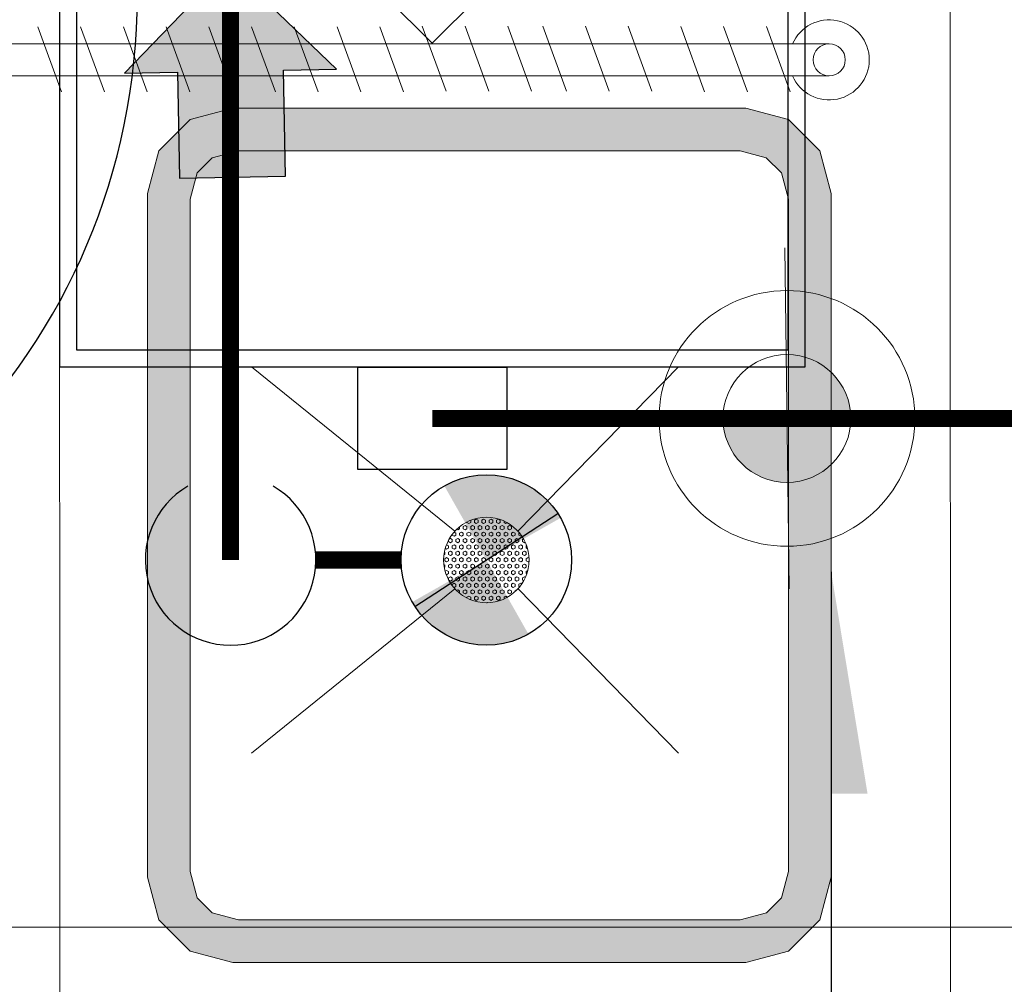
# Model space of a CAD drawing. Header units: millimetres. Extents: x -750 to 57307, y -2234 to 18901.
# Tile 36 of 102: x 14215 to 14792, y 12141 to 12707. Entities that reach past the tile are written whole.
import ezdxf
from ezdxf.enums import TextEntityAlignment as Align

# ---------------------------------------------------------------- set-up
doc = ezdxf.new("R2010")
doc.units = ezdxf.units.MM
doc.header["$MEASUREMENT"] = 0
doc.linetypes.add('DASHED', pattern=[19.05, 12.7, -6.35])
doc.linetypes.add('HIDDEN', pattern=[0.375, 0.25, -0.125])
for name, color, linetype, lineweight, true_color in [('FLOOR RAISE', 4, 'DASHED', 0, 0x00ffff), ('GREY SCALE', 9, 'Continuous', 0, 0x808080), ('GREYSCALE', 9, 'Continuous', 0, 0x808080)]:
    doc.layers.add(name, color=color, linetype=linetype, lineweight=lineweight, true_color=true_color)
for name, color, linetype in [('LINE', 7, 'Continuous'), ('PLUMBING-DW-EQP-TAG', 7, 'Continuous'), ('PLUMBING-DW-LGND-LINE', 7, 'Continuous')]:
    doc.layers.add(name, color=color, linetype=linetype)
doc.layers.add('PLUMBING-DW-EQP', color=3, linetype='Continuous', true_color=0x00ff00)
doc.layers.add('PLUMBING-DW-WW-PIPE', color=7, linetype='Continuous', true_color=0x007f7f)
doc.styles.add('Oswald Light', font='txt')
doc.styles.get("Standard").update_dxf_attribs({"font": 'arial.ttf'})
doc.dimstyles.new('MDS-50', dxfattribs={"dimtxt": 100, "dimasz": 100, "dimexe": 50, "dimexo": 50, "dimgap": 25, "dimtad": 1, "dimdec": 0, "dimtxsty": 'Oswald Light', "dimcen": 0, "dimdle": 1.5875, "dimazin": 0, "dimtfac": 1, "dimtdec": 0, "dimtix": 1, "dimtmove": 0, "dimatfit": 0, "dimfxl": 1, "dimfrac": 2, "dimtolj": 1, "dimarcsym": 0})

# ---------------------------------------------------------------- blocks, each defined once
blk = doc.blocks.new('FLOOR PLAN')
at = {"layer": 'GREYSCALE'}
h = blk.add_hatch(color=256, dxfattribs=at)
h.dxf.hatch_style = 1
h.paths.add_polyline_path([(14340.05, 12153.59), (14640.77, 12153.6), (14665.83, 12160.32), (14684.18, 12178.67), (14690.89, 12203.73), (14690.87, 12604.7), (14684.16, 12629.76), (14665.81, 12648.1), (14640.75, 12654.82), (14340.02, 12654.8), (14314.96, 12648.09), (14296.62, 12629.74), (14289.9, 12604.68), (14289.92, 12203.71), (14296.64, 12178.65), (14314.99, 12160.3)])
h.paths.add_polyline_path([(14343.34, 12178.65), (14637.47, 12178.67), (14652.86, 12182.79), (14661.71, 12191.64), (14665.83, 12207.03), (14665.81, 12601.4), (14661.69, 12616.78), (14652.84, 12625.63), (14637.45, 12629.76), (14343.32, 12629.74), (14327.94, 12625.62), (14319.09, 12616.77), (14314.97, 12601.38), (14314.98, 12207.01), (14319.11, 12191.62), (14327.96, 12182.77)], flags=16)
for p, q in [((14238.51, 12032.34), (14238.45, 13241.32)), ((14760.77, 12032.36), (14760.72, 13241.35)), ((14239.66, 12664.31), (14225.73, 12702.58)), ((14264.72, 12664.31), (14250.79, 12702.58)), ((14289.78, 12664.31), (14275.85, 12702.58)), ((14314.84, 12664.32), (14300.91, 12702.58)), ((14339.9, 12664.32), (14325.97, 12702.58)), ((14364.96, 12664.32), (14351.03, 12702.58)), ((14390.02, 12664.32), (14376.09, 12702.59)), ((14415.08, 12664.32), (14401.15, 12702.59)), ((14440.14, 12664.32), (14426.21, 12702.59)), ((14465.07, 12664.69), (14451.14, 12702.95)), ((14490.13, 12664.69), (14476.2, 12702.96)), ((14515.19, 12664.69), (14501.26, 12702.96)), ((14535.64, 12664.69), (14521.71, 12702.96)), ((14560.7, 12664.69), (14546.77, 12702.96)), ((14585.76, 12664.69), (14571.83, 12702.96)), ((14616.69, 12664.33), (14602.76, 12702.6)), ((14641.75, 12664.33), (14627.82, 12702.6)), ((14666.81, 12664.33), (14652.88, 12702.6)), ((14689.74, 12692.5), (14185.2, 12692.48)), ((14689.74, 12673.7), (14185.2, 12673.68)), ((14340.02, 12654.8), (14314.96, 12648.09)), ((14640.75, 12654.82), (14340.02, 12654.8)), ((14665.81, 12648.1), (14640.75, 12654.82)), ((14314.96, 12648.09), (14296.62, 12629.74)), ((14684.16, 12629.76), (14665.81, 12648.1)), ((14296.62, 12629.74), (14289.9, 12604.68)), ((14343.32, 12629.74), (14327.94, 12625.62)), ((14637.45, 12629.76), (14343.32, 12629.74)), ((14652.84, 12625.63), (14637.45, 12629.76)), ((14690.87, 12604.7), (14684.16, 12629.76)), ((14327.94, 12625.62), (14319.09, 12616.77)), ((14661.69, 12616.78), (14652.84, 12625.63)), ((14319.09, 12616.77), (14314.97, 12601.38)), ((14665.81, 12601.4), (14661.69, 12616.78)), ((14289.9, 12604.68), (14289.92, 12203.71)), ((14690.89, 12203.73), (14690.87, 12604.7)), ((14314.97, 12601.38), (14314.98, 12207.01)), ((14665.83, 12207.03), (14665.81, 12601.4)), ((14470.18, 12406.61), (14351.05, 12503)), ((14470.18, 12406.61), (14351.05, 12503)), ((14470.18, 12406.61), (14351.05, 12503)), ((14470.18, 12406.61), (14351.05, 12503)), ((14601.3, 12503.02), (14507.24, 12406.61)), ((14601.3, 12503.02), (14507.24, 12406.61)), ((14601.3, 12503.02), (14507.24, 12406.61)), ((14601.3, 12503.02), (14507.24, 12406.61)), ((14479.51, 12411.79), (14479.51, 12413.05)), ((14479.51, 12413.05), (14479.51, 12413.05)), ((14482.77, 12413.67), (14481.68, 12413.05)), ((14481.68, 12411.79), (14481.68, 12413.05)), ((14483.85, 12413.05), (14482.77, 12413.67)), ((14483.85, 12411.79), (14483.85, 12413.05)), ((14487.11, 12413.67), (14486.02, 12413.05)), ((14486.02, 12411.79), (14486.02, 12413.05)), ((14488.19, 12413.05), (14487.11, 12413.67)), ((14488.19, 12411.79), (14488.19, 12413.05)), ((14491.45, 12413.67), (14490.36, 12413.05)), ((14490.36, 12411.79), (14490.36, 12413.05)), ((14492.53, 12413.05), (14491.45, 12413.67)), ((14492.53, 12411.79), (14492.53, 12413.05)), ((14495.79, 12413.67), (14494.7, 12413.05)), ((14494.7, 12411.79), (14494.7, 12413.05)), ((14496.87, 12413.05), (14495.79, 12413.67)), ((14496.87, 12411.79), (14496.87, 12413.05)), ((14471.92, 12407.41), (14471.3, 12407.76)), ((14473, 12408.03), (14471.92, 12407.41)), ((14473, 12408.03), (14473, 12409.26)), ((14476.26, 12409.91), (14475.17, 12409.29)), ((14475.17, 12408.03), (14475.17, 12409.29)), ((14476.26, 12407.41), (14475.17, 12408.03)), ((14477.34, 12409.29), (14476.26, 12409.91)), ((14477.34, 12408.03), (14476.26, 12407.41)), ((14477.34, 12411.79), (14477.34, 12412.07)), ((14478.43, 12411.17), (14477.34, 12411.79)), ((14477.34, 12408.03), (14477.34, 12409.29)), ((14479.51, 12411.79), (14478.43, 12411.17)), ((14480.6, 12409.91), (14479.51, 12409.29)), ((14479.51, 12408.03), (14479.51, 12409.29)), ((14480.6, 12407.41), (14479.51, 12408.03)), ((14481.68, 12409.29), (14480.6, 12409.91)), ((14481.68, 12408.03), (14480.6, 12407.41)), ((14482.77, 12411.17), (14481.68, 12411.79)), ((14481.68, 12408.03), (14481.68, 12409.29)), ((14483.85, 12411.79), (14482.77, 12411.17)), ((14484.94, 12409.91), (14483.85, 12409.29)), ((14483.85, 12408.03), (14483.85, 12409.29)), ((14484.94, 12407.41), (14483.85, 12408.03)), ((14486.02, 12409.29), (14484.94, 12409.91)), ((14486.02, 12408.03), (14484.94, 12407.41)), ((14487.11, 12411.17), (14486.02, 12411.79)), ((14486.02, 12408.03), (14486.02, 12409.29)), ((14488.19, 12411.79), (14487.11, 12411.17)), ((14489.28, 12409.91), (14488.19, 12409.29)), ((14488.19, 12408.03), (14488.19, 12409.29)), ((14489.28, 12407.41), (14488.19, 12408.03)), ((14490.36, 12409.29), (14489.28, 12409.91)), ((14490.36, 12408.03), (14489.28, 12407.41)), ((14491.45, 12411.17), (14490.36, 12411.79)), ((14490.36, 12408.03), (14490.36, 12409.29)), ((14492.53, 12411.79), (14491.45, 12411.17)), ((14493.62, 12409.91), (14492.53, 12409.29)), ((14492.53, 12408.03), (14492.53, 12409.29)), ((14493.62, 12407.41), (14492.53, 12408.03)), ((14494.7, 12409.29), (14493.62, 12409.91)), ((14494.7, 12408.03), (14493.62, 12407.41)), ((14495.79, 12411.17), (14494.7, 12411.79)), ((14494.7, 12408.03), (14494.7, 12409.29)), ((14496.87, 12411.79), (14495.79, 12411.17)), ((14497.96, 12409.91), (14496.87, 12409.29)), ((14496.87, 12408.03), (14496.87, 12409.29)), ((14497.96, 12407.41), (14496.87, 12408.03)), ((14499.05, 12409.29), (14497.96, 12409.91)), ((14499.05, 12408.03), (14497.96, 12407.41)), ((14499.04, 12411.79), (14499.04, 12412.57)), ((14500.13, 12411.17), (14499.04, 12411.79)), ((14499.05, 12408.03), (14499.05, 12409.29)), ((14500.92, 12411.62), (14500.13, 12411.17)), ((14502.3, 12409.91), (14501.22, 12409.29)), ((14501.22, 12408.03), (14501.22, 12409.29)), ((14502.3, 12407.41), (14501.22, 12408.03)), ((14503.39, 12409.29), (14502.3, 12409.91)), ((14503.39, 12408.03), (14502.3, 12407.41)), ((14503.39, 12408.03), (14503.39, 12409.29)), ((14505.56, 12408.03), (14505.56, 12408.29)), ((14506.26, 12407.63), (14505.56, 12408.03)), ((14467.58, 12402.39), (14466.84, 12401.97)), ((14468.66, 12401.77), (14467.58, 12402.39)), ((14468.66, 12404.27), (14468.66, 12404.77)), ((14469.75, 12403.65), (14468.66, 12404.27)), ((14468.66, 12400.51), (14468.66, 12401.77)), ((14470.83, 12404.27), (14469.75, 12403.65)), ((14470.83, 12405.53), (14469.77, 12406.14)), ((14470.83, 12404.27), (14470.83, 12405.53)), ((14471.92, 12402.39), (14470.83, 12401.77)), ((14470.83, 12400.51), (14470.83, 12401.77)), ((14473, 12401.77), (14471.92, 12402.39)), ((14474.09, 12406.15), (14473, 12405.53)), ((14473, 12404.27), (14473, 12405.53)), ((14474.09, 12403.65), (14473, 12404.27)), ((14473, 12400.51), (14473, 12401.77)), ((14475.17, 12405.53), (14474.09, 12406.15)), ((14475.17, 12404.27), (14474.09, 12403.65)), ((14475.17, 12404.27), (14475.17, 12405.53)), ((14476.26, 12402.39), (14475.17, 12401.77)), ((14475.17, 12400.51), (14475.17, 12401.77)), ((14477.34, 12401.77), (14476.26, 12402.39)), ((14478.43, 12406.15), (14477.34, 12405.53)), ((14477.34, 12404.27), (14477.34, 12405.53)), ((14478.43, 12403.65), (14477.34, 12404.27)), ((14477.34, 12400.51), (14477.34, 12401.77)), ((14479.51, 12405.53), (14478.43, 12406.15)), ((14479.51, 12404.27), (14478.43, 12403.65)), ((14479.51, 12404.27), (14479.51, 12405.53)), ((14480.6, 12402.39), (14479.51, 12401.77)), ((14479.51, 12400.52), (14479.51, 12401.77)), ((14481.68, 12401.77), (14480.6, 12402.39)), ((14482.77, 12406.15), (14481.68, 12405.53)), ((14481.68, 12404.27), (14481.68, 12405.53)), ((14482.77, 12403.65), (14481.68, 12404.27)), ((14481.68, 12400.52), (14481.68, 12401.77)), ((14483.85, 12405.53), (14482.77, 12406.15)), ((14483.85, 12404.27), (14482.77, 12403.65)), ((14483.85, 12404.27), (14483.85, 12405.53)), ((14484.94, 12402.39), (14483.85, 12401.77)), ((14483.85, 12400.52), (14483.85, 12401.77)), ((14486.02, 12401.77), (14484.94, 12402.39)), ((14487.11, 12406.15), (14486.02, 12405.53)), ((14486.02, 12404.27), (14486.02, 12405.53)), ((14487.11, 12403.65), (14486.02, 12404.27)), ((14486.02, 12400.52), (14486.02, 12401.77)), ((14488.19, 12405.53), (14487.11, 12406.15)), ((14488.19, 12404.27), (14487.11, 12403.65)), ((14488.19, 12404.27), (14488.19, 12405.53)), ((14489.28, 12402.4), (14488.19, 12401.77)), ((14488.19, 12400.52), (14488.19, 12401.77)), ((14490.36, 12401.77), (14489.28, 12402.4)), ((14491.45, 12406.15), (14490.36, 12405.53)), ((14490.36, 12404.27), (14490.36, 12405.53)), ((14491.45, 12403.65), (14490.36, 12404.27)), ((14490.36, 12400.52), (14490.36, 12401.77)), ((14492.53, 12405.53), (14491.45, 12406.15)), ((14492.53, 12404.27), (14491.45, 12403.65)), ((14492.53, 12404.27), (14492.53, 12405.53)), ((14493.62, 12402.4), (14492.53, 12401.77)), ((14492.53, 12400.52), (14492.53, 12401.77)), ((14494.7, 12401.77), (14493.62, 12402.4)), ((14495.79, 12406.15), (14494.7, 12405.53)), ((14494.7, 12404.27), (14494.7, 12405.53)), ((14495.79, 12403.65), (14494.7, 12404.27)), ((14494.7, 12400.52), (14494.7, 12401.77)), ((14496.87, 12405.53), (14495.79, 12406.15)), ((14496.87, 12404.27), (14495.79, 12403.65)), ((14496.87, 12404.27), (14496.87, 12405.53)), ((14497.96, 12402.4), (14496.88, 12401.77)), ((14496.88, 12400.52), (14496.88, 12401.77)), ((14499.05, 12401.77), (14497.96, 12402.4)), ((14500.13, 12406.15), (14499.05, 12405.53)), ((14499.05, 12404.27), (14499.05, 12405.53)), ((14500.13, 12403.65), (14499.05, 12404.27)), ((14499.05, 12400.52), (14499.05, 12401.77)), ((14501.22, 12405.53), (14500.13, 12406.15)), ((14501.22, 12404.27), (14500.13, 12403.65)), ((14501.22, 12404.27), (14501.22, 12405.53)), ((14502.3, 12402.4), (14501.22, 12401.77)), ((14501.22, 12400.52), (14501.22, 12401.77)), ((14503.39, 12401.77), (14502.3, 12402.4)), ((14504.47, 12406.15), (14503.39, 12405.53)), ((14503.39, 12404.27), (14503.39, 12405.53)), ((14504.47, 12403.65), (14503.39, 12404.27)), ((14503.39, 12400.52), (14503.39, 12401.77)), ((14505.56, 12405.53), (14504.47, 12406.15)), ((14505.56, 12404.27), (14504.47, 12403.65)), ((14505.56, 12404.27), (14505.56, 12405.53)), ((14506.64, 12402.4), (14505.56, 12401.77)), ((14505.56, 12400.52), (14505.56, 12401.77)), ((14507.73, 12401.77), (14506.64, 12402.4)), ((14508.03, 12405.7), (14507.73, 12405.53)), ((14507.73, 12404.28), (14507.73, 12405.53)), ((14508.81, 12403.65), (14507.73, 12404.28)), ((14507.73, 12400.52), (14507.73, 12401.77)), ((14509.35, 12403.96), (14508.81, 12403.65)), ((14510.5, 12402.12), (14509.9, 12401.77)), ((14509.9, 12400.52), (14509.9, 12401.77)), ((14465.41, 12396.13), (14464.61, 12396.59)), ((14465.41, 12398.63), (14465.25, 12398.55)), ((14466.49, 12398.01), (14465.41, 12398.63)), ((14466.49, 12396.76), (14465.41, 12396.13)), ((14466.49, 12400.51), (14466.49, 12401.32)), ((14467.58, 12399.89), (14466.49, 12400.51)), ((14466.49, 12396.76), (14466.49, 12398.01)), ((14468.66, 12400.51), (14467.58, 12399.89)), ((14469.75, 12398.64), (14468.66, 12398.01)), ((14468.66, 12396.76), (14468.66, 12398.01)), ((14469.75, 12396.13), (14468.66, 12396.76)), ((14470.83, 12398.01), (14469.75, 12398.64)), ((14470.83, 12396.76), (14469.75, 12396.13)), ((14471.92, 12399.89), (14470.83, 12400.51)), ((14470.83, 12396.76), (14470.83, 12398.01)), ((14473, 12400.51), (14471.92, 12399.89)), ((14474.09, 12398.64), (14473, 12398.01)), ((14473, 12396.76), (14473, 12398.01)), ((14474.09, 12396.13), (14473, 12396.76)), ((14475.17, 12398.01), (14474.09, 12398.64)), ((14475.17, 12396.76), (14474.09, 12396.13)), ((14476.26, 12399.89), (14475.17, 12400.51)), ((14475.17, 12396.76), (14475.17, 12398.01)), ((14477.34, 12400.51), (14476.26, 12399.89)), ((14478.43, 12398.64), (14477.34, 12398.01)), ((14477.34, 12396.76), (14477.34, 12398.01)), ((14478.43, 12396.13), (14477.34, 12396.76)), ((14479.51, 12398.01), (14478.43, 12398.64)), ((14479.51, 12396.76), (14478.43, 12396.13)), ((14480.6, 12399.89), (14479.51, 12400.52)), ((14479.51, 12396.76), (14479.51, 12398.01)), ((14481.68, 12400.52), (14480.6, 12399.89)), ((14482.77, 12398.64), (14481.68, 12398.01)), ((14481.68, 12396.76), (14481.68, 12398.01)), ((14482.77, 12396.13), (14481.68, 12396.76)), ((14483.85, 12398.01), (14482.77, 12398.64)), ((14483.85, 12396.76), (14482.77, 12396.13)), ((14484.94, 12399.89), (14483.85, 12400.52)), ((14483.85, 12396.76), (14483.85, 12398.01)), ((14486.02, 12400.52), (14484.94, 12399.89)), ((14487.11, 12398.64), (14486.02, 12398.01)), ((14486.02, 12396.76), (14486.02, 12398.01)), ((14487.11, 12396.13), (14486.02, 12396.76)), ((14488.19, 12398.01), (14487.11, 12398.64)), ((14488.19, 12396.76), (14487.11, 12396.13)), ((14489.28, 12399.89), (14488.19, 12400.52)), ((14488.19, 12396.76), (14488.19, 12398.01)), ((14490.36, 12400.52), (14489.28, 12399.89)), ((14491.45, 12398.64), (14490.36, 12398.01)), ((14490.36, 12396.76), (14490.36, 12398.01)), ((14491.45, 12396.13), (14490.36, 12396.76)), ((14492.53, 12398.01), (14491.45, 12398.64)), ((14492.53, 12396.76), (14491.45, 12396.13)), ((14493.62, 12399.89), (14492.53, 12400.52)), ((14492.53, 12396.76), (14492.53, 12398.01)), ((14494.7, 12400.52), (14493.62, 12399.89)), ((14495.79, 12398.64), (14494.7, 12398.01)), ((14494.7, 12396.76), (14494.7, 12398.01)), ((14495.79, 12396.13), (14494.7, 12396.76)), ((14496.88, 12398.01), (14495.79, 12398.64)), ((14496.88, 12396.76), (14495.79, 12396.13)), ((14497.96, 12399.89), (14496.88, 12400.52)), ((14496.88, 12396.76), (14496.88, 12398.01)), ((14499.05, 12400.52), (14497.96, 12399.89)), ((14500.13, 12398.64), (14499.05, 12398.01)), ((14499.05, 12396.76), (14499.05, 12398.01)), ((14500.13, 12396.13), (14499.05, 12396.76)), ((14501.22, 12398.01), (14500.13, 12398.64)), ((14501.22, 12396.76), (14500.13, 12396.13)), ((14502.3, 12399.89), (14501.22, 12400.52)), ((14501.22, 12396.76), (14501.22, 12398.01)), ((14503.39, 12400.52), (14502.3, 12399.89)), ((14504.47, 12398.64), (14503.39, 12398.01)), ((14503.39, 12396.76), (14503.39, 12398.01)), ((14504.47, 12396.13), (14503.39, 12396.76)), ((14505.56, 12398.01), (14504.47, 12398.64)), ((14505.56, 12396.76), (14504.47, 12396.13)), ((14506.64, 12399.89), (14505.56, 12400.52)), ((14505.56, 12396.76), (14505.56, 12398.01)), ((14507.73, 12400.52), (14506.64, 12399.89)), ((14508.81, 12398.64), (14507.73, 12398.01)), ((14507.73, 12396.76), (14507.73, 12398.01)), ((14508.81, 12396.13), (14507.73, 12396.76)), ((14509.9, 12398.01), (14508.81, 12398.64)), ((14509.9, 12396.76), (14508.81, 12396.13)), ((14510.98, 12399.89), (14509.9, 12400.52)), ((14509.9, 12396.76), (14509.9, 12398.01)), ((14511.49, 12400.18), (14510.98, 12399.89)), ((14512.32, 12398.15), (14512.07, 12398.01)), ((14512.07, 12396.76), (14512.07, 12398.01)), ((14512.91, 12396.27), (14512.07, 12396.76)), ((14464.32, 12393), (14463.83, 12392.71)), ((14464.32, 12394.25), (14464.09, 12394.38)), ((14464.32, 12393), (14464.32, 12394.25)), ((14465.41, 12391.12), (14464.32, 12390.49)), ((14464.32, 12389.24), (14464.32, 12390.49)), ((14466.49, 12390.49), (14465.41, 12391.12)), ((14467.58, 12394.88), (14466.49, 12394.25)), ((14466.49, 12393), (14466.49, 12394.25)), ((14467.58, 12392.37), (14466.49, 12393)), ((14466.49, 12389.24), (14466.49, 12390.49)), ((14468.66, 12394.25), (14467.58, 12394.88)), ((14468.66, 12393), (14467.58, 12392.37)), ((14468.66, 12393), (14468.66, 12394.25)), ((14469.75, 12391.12), (14468.66, 12390.49)), ((14468.66, 12389.24), (14468.66, 12390.49)), ((14470.83, 12390.49), (14469.75, 12391.12)), ((14471.92, 12394.88), (14470.83, 12394.25)), ((14470.83, 12393), (14470.83, 12394.25)), ((14471.92, 12392.37), (14470.83, 12393)), ((14470.83, 12389.24), (14470.83, 12390.49)), ((14473, 12394.25), (14471.92, 12394.88)), ((14473, 12393), (14471.92, 12392.37)), ((14473, 12393), (14473, 12394.25)), ((14474.09, 12391.12), (14473, 12390.49)), ((14473, 12389.24), (14473, 12390.49)), ((14475.17, 12390.49), (14474.09, 12391.12)), ((14476.26, 12394.88), (14475.17, 12394.25)), ((14475.17, 12393), (14475.17, 12394.25)), ((14476.26, 12392.37), (14475.17, 12393)), ((14475.17, 12389.24), (14475.17, 12390.49)), ((14477.34, 12394.25), (14476.26, 12394.88)), ((14477.34, 12393), (14476.26, 12392.37)), ((14477.34, 12393), (14477.34, 12394.25)), ((14478.43, 12391.12), (14477.34, 12390.49)), ((14477.34, 12389.24), (14477.34, 12390.49)), ((14479.51, 12390.49), (14478.43, 12391.12)), ((14480.6, 12394.88), (14479.51, 12394.25)), ((14479.51, 12393), (14479.51, 12394.25)), ((14480.6, 12392.37), (14479.51, 12393)), ((14479.51, 12389.24), (14479.51, 12390.49)), ((14481.68, 12394.25), (14480.6, 12394.88)), ((14481.68, 12393), (14480.6, 12392.37)), ((14481.68, 12393), (14481.68, 12394.25)), ((14482.77, 12391.12), (14481.68, 12390.49)), ((14481.68, 12389.24), (14481.68, 12390.49)), ((14483.85, 12390.49), (14482.77, 12391.12)), ((14484.94, 12394.88), (14483.85, 12394.25)), ((14483.85, 12393), (14483.85, 12394.25)), ((14484.94, 12392.37), (14483.85, 12393)), ((14483.85, 12389.24), (14483.85, 12390.49)), ((14486.02, 12394.25), (14484.94, 12394.88)), ((14486.02, 12393), (14484.94, 12392.37)), ((14486.02, 12393), (14486.02, 12394.25)), ((14487.11, 12391.12), (14486.02, 12390.49)), ((14486.02, 12389.24), (14486.02, 12390.49)), ((14488.19, 12390.49), (14487.11, 12391.12)), ((14489.28, 12394.88), (14488.19, 12394.25)), ((14488.19, 12393), (14488.19, 12394.25)), ((14489.28, 12392.37), (14488.19, 12393)), ((14488.19, 12389.24), (14488.19, 12390.49)), ((14490.36, 12394.25), (14489.28, 12394.88)), ((14490.36, 12393), (14489.28, 12392.37)), ((14490.36, 12393), (14490.36, 12394.25)), ((14491.45, 12391.12), (14490.36, 12390.49)), ((14490.36, 12389.24), (14490.36, 12390.49)), ((14492.54, 12390.49), (14491.45, 12391.12)), ((14493.62, 12394.88), (14492.53, 12394.25)), ((14492.53, 12393), (14492.53, 12394.25)), ((14493.62, 12392.37), (14492.53, 12393)), ((14492.54, 12389.24), (14492.54, 12390.49)), ((14494.71, 12394.25), (14493.62, 12394.88)), ((14494.71, 12393), (14493.62, 12392.37)), ((14494.71, 12393), (14494.71, 12394.25)), ((14495.79, 12391.12), (14494.71, 12390.49)), ((14494.71, 12389.24), (14494.71, 12390.49)), ((14496.88, 12390.49), (14495.79, 12391.12)), ((14497.96, 12394.88), (14496.88, 12394.25)), ((14496.88, 12393), (14496.88, 12394.25)), ((14497.96, 12392.37), (14496.88, 12393)), ((14496.88, 12389.24), (14496.88, 12390.49)), ((14499.05, 12394.25), (14497.96, 12394.88)), ((14499.05, 12393), (14497.96, 12392.37)), ((14499.05, 12393), (14499.05, 12394.25)), ((14500.13, 12391.12), (14499.05, 12390.49)), ((14499.05, 12389.24), (14499.05, 12390.49)), ((14501.22, 12390.49), (14500.13, 12391.12)), ((14502.3, 12394.88), (14501.22, 12394.25)), ((14501.22, 12393), (14501.22, 12394.25)), ((14502.3, 12392.37), (14501.22, 12393)), ((14501.22, 12389.24), (14501.22, 12390.49)), ((14503.39, 12394.25), (14502.3, 12394.88)), ((14503.39, 12393), (14502.3, 12392.37)), ((14503.39, 12393), (14503.39, 12394.25)), ((14504.47, 12391.12), (14503.39, 12390.49)), ((14503.39, 12389.24), (14503.39, 12390.49)), ((14505.56, 12390.49), (14504.47, 12391.12)), ((14506.64, 12394.88), (14505.56, 12394.25)), ((14505.56, 12393), (14505.56, 12394.25)), ((14506.64, 12392.37), (14505.56, 12393)), ((14505.56, 12389.24), (14505.56, 12390.49)), ((14507.73, 12394.25), (14506.64, 12394.88)), ((14507.73, 12393), (14506.64, 12392.37)), ((14507.73, 12393), (14507.73, 12394.25)), ((14508.81, 12391.12), (14507.73, 12390.49)), ((14507.73, 12389.24), (14507.73, 12390.49)), ((14509.9, 12390.49), (14508.81, 12391.12)), ((14510.98, 12394.88), (14509.9, 12394.25)), ((14509.9, 12393), (14509.9, 12394.25)), ((14510.98, 12392.37), (14509.9, 12393)), ((14509.9, 12389.24), (14509.9, 12390.49)), ((14512.07, 12394.25), (14510.98, 12394.88)), ((14512.07, 12393), (14510.98, 12392.37)), ((14512.07, 12393), (14512.07, 12394.25)), ((14513.15, 12391.12), (14512.07, 12390.49)), ((14512.07, 12389.24), (14512.07, 12390.49)), ((14513.75, 12390.77), (14513.15, 12391.12)), ((14464.32, 12386.73), (14463.8, 12387.03)), ((14464.32, 12385.48), (14464.04, 12385.32)), ((14465.41, 12388.61), (14464.32, 12389.24)), ((14464.32, 12385.48), (14464.32, 12386.73)), ((14466.49, 12389.24), (14465.41, 12388.61)), ((14467.58, 12387.36), (14466.49, 12386.73)), ((14466.49, 12385.48), (14466.49, 12386.73)), ((14467.58, 12384.85), (14466.49, 12385.48)), ((14468.66, 12386.73), (14467.58, 12387.36)), ((14468.66, 12385.48), (14467.58, 12384.85)), ((14469.75, 12388.61), (14468.66, 12389.24)), ((14468.66, 12385.48), (14468.66, 12386.73)), ((14470.83, 12389.24), (14469.75, 12388.61)), ((14471.92, 12387.36), (14470.83, 12386.73)), ((14470.83, 12385.48), (14470.83, 12386.73)), ((14471.92, 12384.85), (14470.83, 12385.48)), ((14473, 12386.73), (14471.92, 12387.36)), ((14473, 12385.48), (14471.92, 12384.85)), ((14474.09, 12388.61), (14473, 12389.24)), ((14473, 12385.48), (14473, 12386.73)), ((14475.17, 12389.24), (14474.09, 12388.61)), ((14476.26, 12387.36), (14475.17, 12386.73)), ((14475.17, 12385.48), (14475.17, 12386.73)), ((14476.26, 12384.85), (14475.17, 12385.48)), ((14477.34, 12386.73), (14476.26, 12387.36)), ((14477.34, 12385.48), (14476.26, 12384.85)), ((14478.43, 12388.61), (14477.34, 12389.24)), ((14477.34, 12385.48), (14477.34, 12386.73)), ((14479.51, 12389.24), (14478.43, 12388.61)), ((14480.6, 12387.36), (14479.51, 12386.73)), ((14479.51, 12385.48), (14479.51, 12386.73)), ((14480.6, 12384.85), (14479.51, 12385.48)), ((14481.68, 12386.73), (14480.6, 12387.36)), ((14481.68, 12385.48), (14480.6, 12384.85)), ((14482.77, 12388.61), (14481.68, 12389.24)), ((14481.68, 12385.48), (14481.68, 12386.73)), ((14483.85, 12389.24), (14482.77, 12388.61)), ((14484.94, 12387.36), (14483.85, 12386.73)), ((14483.85, 12385.48), (14483.85, 12386.73)), ((14484.94, 12384.85), (14483.85, 12385.48)), ((14486.02, 12386.73), (14484.94, 12387.36)), ((14486.02, 12385.48), (14484.94, 12384.85)), ((14487.11, 12388.61), (14486.02, 12389.24)), ((14486.02, 12385.48), (14486.02, 12386.73)), ((14488.19, 12389.24), (14487.11, 12388.61)), ((14489.28, 12387.36), (14488.19, 12386.73)), ((14488.19, 12385.48), (14488.19, 12386.73)), ((14489.28, 12384.85), (14488.19, 12385.48)), ((14490.36, 12386.73), (14489.28, 12387.36)), ((14490.36, 12385.48), (14489.28, 12384.85)), ((14491.45, 12388.61), (14490.36, 12389.24)), ((14490.36, 12385.48), (14490.36, 12386.73)), ((14492.54, 12389.24), (14491.45, 12388.61)), ((14493.62, 12387.36), (14492.54, 12386.73)), ((14492.54, 12385.48), (14492.54, 12386.73)), ((14493.62, 12384.85), (14492.54, 12385.48)), ((14494.71, 12386.73), (14493.62, 12387.36)), ((14494.71, 12385.48), (14493.62, 12384.85)), ((14495.79, 12388.61), (14494.71, 12389.24)), ((14494.71, 12385.48), (14494.71, 12386.73)), ((14496.88, 12389.24), (14495.79, 12388.61)), ((14497.96, 12387.36), (14496.88, 12386.73)), ((14496.88, 12385.48), (14496.88, 12386.73)), ((14497.96, 12384.85), (14496.88, 12385.48)), ((14499.05, 12386.73), (14497.96, 12387.36)), ((14499.05, 12385.48), (14497.96, 12384.85)), ((14500.13, 12388.61), (14499.05, 12389.24)), ((14499.05, 12385.48), (14499.05, 12386.73)), ((14501.22, 12389.24), (14500.13, 12388.61)), ((14502.3, 12387.36), (14501.22, 12386.73)), ((14501.22, 12385.48), (14501.22, 12386.73)), ((14502.3, 12384.85), (14501.22, 12385.48)), ((14503.39, 12386.73), (14502.3, 12387.36)), ((14503.39, 12385.48), (14502.3, 12384.85)), ((14504.47, 12388.61), (14503.39, 12389.24)), ((14503.39, 12385.48), (14503.39, 12386.73)), ((14505.56, 12389.24), (14504.47, 12388.61)), ((14506.64, 12387.36), (14505.56, 12386.73)), ((14505.56, 12385.48), (14505.56, 12386.73)), ((14506.64, 12384.85), (14505.56, 12385.48)), ((14507.73, 12386.73), (14506.64, 12387.36)), ((14507.73, 12385.48), (14506.64, 12384.85)), ((14508.81, 12388.61), (14507.73, 12389.24)), ((14507.73, 12385.48), (14507.73, 12386.73)), ((14509.9, 12389.24), (14508.81, 12388.61)), ((14510.98, 12387.36), (14509.9, 12386.73)), ((14509.9, 12385.48), (14509.9, 12386.73)), ((14510.98, 12384.85), (14509.9, 12385.48)), ((14512.07, 12386.73), (14510.98, 12387.36)), ((14512.07, 12385.48), (14510.98, 12384.85)), ((14513.15, 12388.61), (14512.07, 12389.24)), ((14512.07, 12385.48), (14512.07, 12386.73)), ((14513.76, 12388.96), (14513.15, 12388.61)), ((14465.41, 12383.6), (14464.55, 12383.1)), ((14465.41, 12381.09), (14465.13, 12381.25)), ((14466.49, 12382.97), (14465.41, 12383.6)), ((14466.49, 12381.72), (14465.41, 12381.09)), ((14466.49, 12381.72), (14466.49, 12382.97)), ((14467.58, 12379.84), (14466.49, 12379.21)), ((14466.49, 12378.15), (14466.49, 12379.21)), ((14468.66, 12379.21), (14467.58, 12379.84)), ((14469.75, 12383.6), (14468.66, 12382.97)), ((14468.66, 12381.72), (14468.66, 12382.97)), ((14469.75, 12381.09), (14468.66, 12381.72)), ((14468.66, 12377.96), (14468.66, 12379.21)), ((14470.83, 12382.97), (14469.75, 12383.6)), ((14470.83, 12381.72), (14469.75, 12381.09)), ((14470.83, 12381.72), (14470.83, 12382.97)), ((14471.92, 12379.84), (14470.83, 12379.21)), ((14470.83, 12377.96), (14470.83, 12379.21)), ((14473, 12379.21), (14471.92, 12379.84)), ((14474.09, 12383.6), (14473, 12382.97)), ((14473, 12381.72), (14473, 12382.97)), ((14474.09, 12381.09), (14473, 12381.72)), ((14473, 12377.96), (14473, 12379.21)), ((14475.17, 12382.97), (14474.09, 12383.6)), ((14475.17, 12381.72), (14474.09, 12381.09)), ((14475.17, 12381.72), (14475.17, 12382.97)), ((14476.26, 12379.84), (14475.17, 12379.21)), ((14475.17, 12377.96), (14475.17, 12379.21)), ((14477.34, 12379.21), (14476.26, 12379.84)), ((14478.43, 12383.6), (14477.34, 12382.97)), ((14477.34, 12381.72), (14477.34, 12382.97)), ((14478.43, 12381.09), (14477.34, 12381.72)), ((14477.34, 12377.96), (14477.34, 12379.21)), ((14479.51, 12382.97), (14478.43, 12383.6)), ((14479.51, 12381.72), (14478.43, 12381.09)), ((14479.51, 12381.72), (14479.51, 12382.97)), ((14480.6, 12379.84), (14479.51, 12379.21)), ((14479.51, 12377.96), (14479.51, 12379.21)), ((14481.68, 12379.21), (14480.6, 12379.84)), ((14482.77, 12383.6), (14481.68, 12382.97)), ((14481.68, 12381.72), (14481.68, 12382.97)), ((14482.77, 12381.09), (14481.68, 12381.72)), ((14481.68, 12377.96), (14481.68, 12379.21)), ((14483.85, 12382.97), (14482.77, 12383.6)), ((14483.85, 12381.72), (14482.77, 12381.09)), ((14483.85, 12381.72), (14483.85, 12382.97)), ((14484.94, 12379.84), (14483.85, 12379.21)), ((14483.85, 12377.96), (14483.85, 12379.21)), ((14486.02, 12379.21), (14484.94, 12379.84)), ((14487.11, 12383.6), (14486.02, 12382.97)), ((14486.02, 12381.72), (14486.02, 12382.97)), ((14487.11, 12381.09), (14486.02, 12381.72)), ((14486.02, 12377.96), (14486.02, 12379.21)), ((14488.19, 12382.97), (14487.11, 12383.6)), ((14488.19, 12381.72), (14487.11, 12381.09)), ((14488.19, 12381.72), (14488.19, 12382.97)), ((14489.28, 12379.84), (14488.19, 12379.21)), ((14488.19, 12377.96), (14488.19, 12379.21)), ((14490.37, 12379.21), (14489.28, 12379.84)), ((14491.45, 12383.6), (14490.37, 12382.97)), ((14490.37, 12381.72), (14490.37, 12382.97)), ((14491.45, 12381.09), (14490.37, 12381.72)), ((14490.37, 12377.96), (14490.37, 12379.21)), ((14492.54, 12382.97), (14491.45, 12383.6)), ((14492.54, 12381.72), (14491.45, 12381.09)), ((14492.54, 12381.72), (14492.54, 12382.97)), ((14493.62, 12379.84), (14492.54, 12379.21)), ((14492.54, 12377.96), (14492.54, 12379.21)), ((14494.71, 12379.21), (14493.62, 12379.84)), ((14495.79, 12383.6), (14494.71, 12382.97)), ((14494.71, 12381.72), (14494.71, 12382.97)), ((14495.79, 12381.09), (14494.71, 12381.72)), ((14494.71, 12377.96), (14494.71, 12379.21)), ((14496.88, 12382.97), (14495.79, 12383.6)), ((14496.88, 12381.72), (14495.79, 12381.09)), ((14496.88, 12381.72), (14496.88, 12382.97)), ((14497.96, 12379.84), (14496.88, 12379.21)), ((14496.88, 12377.96), (14496.88, 12379.21)), ((14499.05, 12379.21), (14497.96, 12379.84)), ((14500.13, 12383.6), (14499.05, 12382.97)), ((14499.05, 12381.72), (14499.05, 12382.97)), ((14500.13, 12381.09), (14499.05, 12381.72)), ((14499.05, 12377.96), (14499.05, 12379.21)), ((14501.22, 12382.97), (14500.13, 12383.6)), ((14501.22, 12381.72), (14500.13, 12381.09)), ((14501.22, 12381.72), (14501.22, 12382.97)), ((14502.3, 12379.84), (14501.22, 12379.21)), ((14501.22, 12377.96), (14501.22, 12379.21)), ((14503.39, 12379.21), (14502.3, 12379.84)), ((14504.47, 12383.6), (14503.39, 12382.97)), ((14503.39, 12381.72), (14503.39, 12382.97)), ((14504.47, 12381.09), (14503.39, 12381.72)), ((14503.39, 12377.96), (14503.39, 12379.21)), ((14505.56, 12382.97), (14504.47, 12383.6)), ((14505.56, 12381.72), (14504.47, 12381.09)), ((14505.56, 12381.72), (14505.56, 12382.97)), ((14506.64, 12379.84), (14505.56, 12379.21)), ((14505.56, 12377.96), (14505.56, 12379.21)), ((14507.73, 12379.21), (14506.64, 12379.84)), ((14508.81, 12383.6), (14507.73, 12382.97)), ((14507.73, 12381.72), (14507.73, 12382.97)), ((14508.81, 12381.09), (14507.73, 12381.72)), ((14507.73, 12377.96), (14507.73, 12379.21)), ((14509.9, 12382.97), (14508.81, 12383.6)), ((14509.9, 12381.72), (14508.81, 12381.09)), ((14509.9, 12381.72), (14509.9, 12382.97)), ((14510.98, 12379.84), (14509.9, 12379.21)), ((14509.9, 12377.96), (14509.9, 12379.21)), ((14511.58, 12379.49), (14510.98, 12379.84)), ((14512.99, 12383.5), (14512.07, 12382.97)), ((14512.07, 12381.72), (14512.07, 12382.97)), ((14512.39, 12381.53), (14512.07, 12381.72)), ((14470.18, 12372.87), (14351.07, 12276.46)), ((14470.18, 12372.87), (14351.07, 12276.46)), ((14470.18, 12372.87), (14351.07, 12276.46)), ((14470.18, 12372.87), (14351.07, 12276.46)), ((14467.58, 12377.33), (14466.64, 12377.88)), ((14468.66, 12377.96), (14467.58, 12377.33)), ((14469.75, 12376.08), (14468.66, 12375.45)), ((14468.66, 12374.7), (14468.66, 12375.45)), ((14469.75, 12373.57), (14469.39, 12373.78)), ((14470.83, 12375.45), (14469.75, 12376.08)), ((14470.83, 12374.2), (14469.75, 12373.57)), ((14471.92, 12377.33), (14470.83, 12377.96)), ((14470.83, 12374.2), (14470.83, 12375.45)), ((14473, 12377.96), (14471.92, 12377.33)), ((14474.09, 12376.08), (14473, 12375.45)), ((14473, 12374.2), (14473, 12375.45)), ((14474.09, 12373.57), (14473, 12374.2)), ((14475.17, 12375.45), (14474.09, 12376.08)), ((14475.17, 12374.2), (14474.09, 12373.57)), ((14476.26, 12377.33), (14475.17, 12377.96)), ((14475.17, 12374.2), (14475.17, 12375.45)), ((14477.34, 12377.96), (14476.26, 12377.33)), ((14478.43, 12376.08), (14477.34, 12375.45)), ((14477.34, 12374.2), (14477.34, 12375.45)), ((14478.43, 12373.57), (14477.34, 12374.2)), ((14479.51, 12375.45), (14478.43, 12376.08)), ((14479.51, 12374.2), (14478.43, 12373.57)), ((14480.6, 12377.33), (14479.51, 12377.96)), ((14479.51, 12374.2), (14479.51, 12375.45)), ((14481.68, 12377.96), (14480.6, 12377.33)), ((14482.77, 12376.08), (14481.68, 12375.45)), ((14481.68, 12374.2), (14481.68, 12375.45)), ((14482.77, 12373.58), (14481.68, 12374.2)), ((14483.85, 12375.45), (14482.77, 12376.08)), ((14483.85, 12374.2), (14482.77, 12373.58)), ((14484.94, 12377.33), (14483.85, 12377.96)), ((14483.85, 12374.2), (14483.85, 12375.45)), ((14486.02, 12377.96), (14484.94, 12377.33)), ((14487.11, 12376.08), (14486.02, 12375.45)), ((14486.02, 12374.2), (14486.02, 12375.45)), ((14487.11, 12373.58), (14486.02, 12374.2)), ((14488.2, 12375.45), (14487.11, 12376.08)), ((14488.2, 12374.2), (14487.11, 12373.58)), ((14489.28, 12377.33), (14488.19, 12377.96)), ((14488.2, 12374.2), (14488.2, 12375.45)), ((14490.37, 12377.96), (14489.28, 12377.33)), ((14491.45, 12376.08), (14490.37, 12375.45)), ((14490.37, 12374.2), (14490.37, 12375.45)), ((14491.45, 12373.58), (14490.37, 12374.2)), ((14492.54, 12375.45), (14491.45, 12376.08)), ((14492.54, 12374.2), (14491.45, 12373.58)), ((14493.62, 12377.33), (14492.54, 12377.96)), ((14492.54, 12374.2), (14492.54, 12375.45)), ((14494.71, 12377.96), (14493.62, 12377.33)), ((14495.79, 12376.08), (14494.71, 12375.46)), ((14494.71, 12374.2), (14494.71, 12375.46)), ((14495.79, 12373.58), (14494.71, 12374.2)), ((14496.88, 12375.46), (14495.79, 12376.08)), ((14496.88, 12374.2), (14495.79, 12373.58)), ((14497.96, 12377.33), (14496.88, 12377.96)), ((14496.88, 12374.2), (14496.88, 12375.46)), ((14499.05, 12377.96), (14497.96, 12377.33)), ((14500.13, 12376.08), (14499.05, 12375.46)), ((14499.05, 12374.2), (14499.05, 12375.46)), ((14500.13, 12373.58), (14499.05, 12374.2)), ((14501.22, 12375.46), (14500.13, 12376.08)), ((14501.22, 12374.2), (14500.13, 12373.58)), ((14502.3, 12377.34), (14501.22, 12377.96)), ((14501.22, 12374.2), (14501.22, 12375.46)), ((14503.39, 12377.96), (14502.3, 12377.34)), ((14504.47, 12376.08), (14503.39, 12375.46)), ((14503.39, 12374.2), (14503.39, 12375.46)), ((14504.47, 12373.58), (14503.39, 12374.2)), ((14505.56, 12375.46), (14504.47, 12376.08)), ((14505.56, 12374.2), (14504.47, 12373.58)), ((14506.64, 12377.34), (14505.56, 12377.96)), ((14505.56, 12374.2), (14505.56, 12375.46)), ((14507.73, 12377.96), (14506.64, 12377.34)), ((14601.31, 12276.47), (14507.25, 12372.87)), ((14601.31, 12276.47), (14507.25, 12372.87)), ((14601.31, 12276.47), (14507.25, 12372.87)), ((14601.31, 12276.47), (14507.25, 12372.87)), ((14508.81, 12376.08), (14507.73, 12375.46)), ((14507.73, 12374.2), (14507.73, 12375.46)), ((14508.17, 12373.95), (14507.73, 12374.2)), ((14509.47, 12375.7), (14508.81, 12376.08)), ((14510.61, 12377.55), (14509.9, 12377.96)), ((14471.92, 12372.32), (14471.14, 12371.87)), ((14473, 12371.7), (14471.92, 12372.32)), ((14473, 12370.44), (14472.84, 12370.35)), ((14473, 12370.44), (14473, 12371.7)), ((14476.26, 12372.32), (14475.17, 12371.7)), ((14475.17, 12370.44), (14475.17, 12371.7)), ((14476.26, 12369.82), (14475.17, 12370.44)), ((14477.34, 12371.7), (14476.26, 12372.32)), ((14477.34, 12370.44), (14476.26, 12369.82)), ((14477.34, 12370.44), (14477.34, 12371.7)), ((14478.43, 12368.56), (14477.34, 12367.94)), ((14477.34, 12367.4), (14477.34, 12367.94)), ((14479.51, 12367.94), (14478.43, 12368.56)), ((14480.6, 12372.32), (14479.51, 12371.7)), ((14479.51, 12370.44), (14479.51, 12371.7)), ((14480.6, 12369.82), (14479.51, 12370.44)), ((14479.51, 12366.68), (14479.51, 12367.94)), ((14481.68, 12371.7), (14480.6, 12372.32)), ((14481.68, 12370.44), (14480.6, 12369.82)), ((14481.68, 12370.44), (14481.68, 12371.7)), ((14482.77, 12368.56), (14481.68, 12367.94)), ((14481.68, 12366.68), (14481.68, 12367.94)), ((14483.85, 12367.94), (14482.77, 12368.56)), ((14484.94, 12372.32), (14483.85, 12371.7)), ((14483.85, 12370.44), (14483.85, 12371.7)), ((14484.94, 12369.82), (14483.85, 12370.44)), ((14483.85, 12366.68), (14483.85, 12367.94)), ((14486.02, 12371.7), (14484.94, 12372.32)), ((14486.02, 12370.44), (14484.94, 12369.82)), ((14486.02, 12370.44), (14486.02, 12371.7)), ((14487.11, 12368.56), (14486.03, 12367.94)), ((14486.03, 12366.68), (14486.03, 12367.94)), ((14488.2, 12367.94), (14487.11, 12368.56)), ((14489.28, 12372.32), (14488.2, 12371.7)), ((14488.2, 12370.44), (14488.2, 12371.7)), ((14489.28, 12369.82), (14488.2, 12370.44)), ((14488.2, 12366.68), (14488.2, 12367.94)), ((14490.37, 12371.7), (14489.28, 12372.32)), ((14490.37, 12370.44), (14489.28, 12369.82)), ((14490.37, 12370.44), (14490.37, 12371.7)), ((14491.45, 12368.56), (14490.37, 12367.94)), ((14490.37, 12366.68), (14490.37, 12367.94)), ((14492.54, 12367.94), (14491.45, 12368.56)), ((14493.62, 12372.32), (14492.54, 12371.7)), ((14492.54, 12370.44), (14492.54, 12371.7)), ((14493.62, 12369.82), (14492.54, 12370.44)), ((14492.54, 12366.68), (14492.54, 12367.94)), ((14494.71, 12371.7), (14493.62, 12372.32)), ((14494.71, 12370.44), (14493.62, 12369.82)), ((14494.71, 12370.44), (14494.71, 12371.7)), ((14495.79, 12368.56), (14494.71, 12367.94)), ((14494.71, 12366.68), (14494.71, 12367.94)), ((14496.88, 12367.94), (14495.79, 12368.56)), ((14497.96, 12372.32), (14496.88, 12371.7)), ((14496.88, 12370.44), (14496.88, 12371.7)), ((14497.96, 12369.82), (14496.88, 12370.44)), ((14496.88, 12366.68), (14496.88, 12367.94)), ((14499.05, 12371.7), (14497.96, 12372.32)), ((14499.05, 12370.44), (14497.96, 12369.82)), ((14499.05, 12370.44), (14499.05, 12371.7)), ((14500.13, 12368.56), (14499.05, 12367.94)), ((14499.05, 12366.91), (14499.05, 12367.94)), ((14501.15, 12367.98), (14500.13, 12368.56)), ((14502.3, 12372.32), (14501.22, 12371.7)), ((14501.22, 12370.44), (14501.22, 12371.7)), ((14502.3, 12369.82), (14501.22, 12370.44)), ((14503.39, 12371.7), (14502.3, 12372.32)), ((14503.39, 12370.44), (14502.3, 12369.82)), ((14503.39, 12370.44), (14503.39, 12371.7)), ((14506.64, 12372.32), (14505.56, 12371.7)), ((14505.56, 12371.18), (14505.56, 12371.7)), ((14506.7, 12372.29), (14506.64, 12372.32)), ((14479.51, 12366.68), (14479.25, 12366.53)), ((14482.77, 12366.06), (14481.68, 12366.68)), ((14483.85, 12366.68), (14482.77, 12366.06)), ((14487.11, 12366.06), (14486.03, 12366.68)), ((14488.2, 12366.68), (14487.11, 12366.06)), ((14489.28, 12364.8), (14489.06, 12364.68)), ((14489.48, 12364.69), (14489.28, 12364.8)), ((14491.45, 12366.06), (14490.37, 12366.68)), ((14492.54, 12366.68), (14491.45, 12366.06)), ((14495.79, 12366.06), (14494.71, 12366.68)), ((14496.88, 12366.68), (14495.79, 12366.06)), ((14314.98, 12207.01), (14319.11, 12191.62)), ((14661.71, 12191.64), (14665.83, 12207.03)), ((14289.92, 12203.71), (14296.64, 12178.65)), ((14684.18, 12178.67), (14690.89, 12203.73)), ((14319.11, 12191.62), (14327.96, 12182.77)), ((14652.86, 12182.79), (14661.71, 12191.64)), ((14327.96, 12182.77), (14343.34, 12178.65)), ((14637.47, 12178.67), (14652.86, 12182.79)), ((14296.64, 12178.65), (14314.99, 12160.3)), ((14343.34, 12178.65), (14637.47, 12178.67)), ((14665.83, 12160.32), (14684.18, 12178.67)), ((14314.99, 12160.3), (14340.05, 12153.59)), ((14640.77, 12153.6), (14665.83, 12160.32)), ((14340.05, 12153.59), (14640.77, 12153.6))]:
    blk.add_line(p, q, dxfattribs=at)
at = {"layer": 'GREYSCALE', "ltscale": 125}
blk.add_line((14987.67, 12174.39), (14090.95, 12174.39), dxfattribs=at)
at = {"layer": 'GREYSCALE'}
for centre, radius in [((14689.74, 12683.1), 9.4), ((14488.71, 12389.74), 25.06), ((14488.71, 12389.74), 25.06), ((14488.71, 12389.74), 25.06), ((14488.71, 12389.74), 25.06)]:
    blk.add_circle(centre, radius, dxfattribs=at)
for centre, radius, start, end in [((21130.68, 10361.07), 7752.88, 141.708854, 166.516628), ((21130.68, 10361.07), 7602.52, 141.773276, 166.244763), ((14689.74, 12683.1), 23.49, 203.58079, 156.42444)]:
    blk.add_arc(centre, radius, start, end, dxfattribs=at)
at = {"layer": 'GREYSCALE', "ltscale": 0.25}
for centre, radius, start, end in [((21162.38, 10254.78), 7836.99, 141.329977, 165.793479), ((21207.44, 10240.08), 7731.89, 141.956801, 165.483737)]:
    blk.add_arc(centre, radius, start, end, dxfattribs=at)
blk = doc.blocks.new('GT')
at = {"layer": 'PLUMBING-DW-EQP'}
for p, q in [((-218.52, 306), (218.48, 306.02)), ((-218.49, -306), (-218.52, 306)), ((218.48, 306.02), (218.51, -305.98)), ((218.51, -305.98), (-218.49, -306))]:
    blk.add_line(p, q, dxfattribs=at)
at = {"layer": 'PLUMBING-DW-EQP', "color": 252, "linetype": 'HIDDEN', "true_color": 0x939598}
for p, q in [((-208.52, 296), (208.48, 296.02)), ((-208.49, -296), (-208.52, 296)), ((208.48, 296.02), (208.51, -295.98)), ((208.51, -295.98), (-208.49, -296))]:
    blk.add_line(p, q, dxfattribs=at)
at = {"layer": 'PLUMBING-DW-EQP'}
for points in [[(-43.77, 306.01), (-43.77, 366.01), (43.73, 366.01), (43.73, 306.01)], [(-43.74, -305.99), (-43.74, -365.99), (43.76, -365.99), (43.76, -305.99)]]:
    blk.add_lwpolyline(points, close=True, dxfattribs=at)
at = {"layer": 'PLUMBING-DW-LGND-LINE'}
for p, q in [((-73.24, 42.73), (-0.01, 115.96)), ((-0.01, 115.96), (73.23, 42.73)), ((-36.62, 42.73), (-73.24, 42.73)), ((-36.61, -103.73), (-36.62, 42.73)), ((73.23, 42.73), (36.61, 42.73)), ((36.61, 42.73), (36.62, -103.73)), ((36.62, -103.73), (-36.61, -103.73))]:
    blk.add_line(p, q, dxfattribs=at)
blk = doc.blocks.new('DR-FDP-WW')
at = {"layer": 'PLUMBING-DW-WW-PIPE', "lineweight": 0}
h = blk.add_hatch(color=256, dxfattribs=at)
h.dxf.hatch_style = 1
h.paths.add_polyline_path([(0, 0), (37.5, 0, 0.414214), (0, 37.5)])
h.paths.add_polyline_path([(0, 0), (-37.5, 0, 0.414214), (0, -37.5)])
for p, q in [((0, 100), (0, -100)), ((-100, 0), (100, 0))]:
    blk.add_line(p, q, dxfattribs=at)
for radius in [75, 37.5]:
    blk.add_circle((0, 0), radius, dxfattribs=at)
blk = doc.blocks.new('DW AR')
at = {"layer": 'PLUMBING-DW-WW-PIPE'}
h = blk.add_hatch(color=256, dxfattribs=at)
h.dxf.hatch_style = 1
h.paths.add_polyline_path([(5.18, -31.11), (5.18, -62.22), (67.4, 0), (5.18, 62.22), (5.18, 31.11), (-57.03, 31.11), (-57.03, -31.11)])
blk.add_lwpolyline([(67.4, 0), (5.18, 62.22), (5.18, 31.11), (-57.03, 31.11), (-57.03, -31.11), (5.18, -31.11), (5.18, -62.22), (67.4, 0)], dxfattribs=at)
blk = doc.blocks.new('PLUMBING-EQP-TAG')
at = {"layer": 'PLUMBING-DW-EQP-TAG'}
blk.add_circle((0, 0), 250, dxfattribs=at)
blk.add_attdef('EQP-NAME', text='', height=100, dxfattribs=at).set_placement((0, 100), align=Align.MIDDLE)
blk.add_attdef('EQP-NUM', text='', height=100, dxfattribs=at).set_placement((0, -125), align=Align.MIDDLE_CENTER)

msp = doc.modelspace()

# ---------------------------------------------------------------- hatches: boundary and pattern name
at = {"layer": 'PLUMBING-DW-WW-PIPE'}
h = msp.add_hatch(color=256, dxfattribs=at)
h.dxf.hatch_style = 1
h.paths.add_polyline_path([(14532.21, 12414.4, 0.414214), (14464.05, 12433.23), (14488.71, 12389.74)])
h.paths.add_polyline_path([(14513.37, 12346.24), (14488.71, 12389.74), (14445.22, 12365.08, 0.414214)])

# ---------------------------------------------------------------- linework, layer by layer
at = {"ltscale": 0.25}
msp.add_lwpolyline([(14665.82, 12472.77), (15014.3, 12472.77)], dxfattribs=at)
at = {"layer": 'FLOOR RAISE', "linetype": 'HIDDEN', "ltscale": 500, "const_width": 20}
msp.add_lwpolyline([(13748.49, 12178.11, -0.331806), (21061.98, 18073.25, 1.216889)], format="xyb", dxfattribs=at)
at = {"layer": 'PLUMBING-DW-WW-PIPE'}
msp.add_line((14446.8, 12362.48), (14530.63, 12417), dxfattribs=at)
at = {"layer": 'PLUMBING-DW-WW-PIPE', "const_width": 10}
for points in [[(14338.73, 12389.74), (14338.73, 12892.93)], [(14457.01, 12472.77), (14665.82, 12472.77)], [(14438.71, 12389.74), (14388.74, 12389.74)]]:
    msp.add_lwpolyline(points, dxfattribs=at)
at = {"layer": 'PLUMBING-DW-WW-PIPE', "linetype": 'DASHED', "ltscale": 5, "const_width": 10}
msp.add_lwpolyline([(14664.94, 12472.77), (15014.3, 12472.77)], dxfattribs=at)
at = {"layer": 'PLUMBING-DW-WW-PIPE'}
msp.add_circle((14488.71, 12389.74), 50, dxfattribs=at)
msp.add_arc((14338.73, 12389.74), 50, 120, 60, dxfattribs=at)

# ---------------------------------------------------------------- block references
at = {"rotation": 180}
msp.add_blockref('GT', (14456.99, 12808.78), dxfattribs=at)
at = {"xscale": 1.000027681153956, "yscale": 1.000027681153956, "zscale": 1.000027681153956, "rotation": 91.1033394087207}
msp.add_blockref('DW AR', (14338.73, 12671.32), dxfattribs=at)
at = {"layer": 'GREY SCALE', "ltscale": 5}
msp.add_blockref('FLOOR PLAN', (0, 0), dxfattribs=at)
at = {"layer": 'PLUMBING-DW-EQP-TAG', "xscale": -1.5, "yscale": 1.5, "zscale": 1.5}
msp.add_blockref('PLUMBING-EQP-TAG', (13908.97, 12720.56), dxfattribs=at)
at = {"layer": 'PLUMBING-DW-WW-PIPE', "xscale": 1.000027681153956, "yscale": 1.000027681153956, "zscale": 1.000027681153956, "rotation": 0.7360733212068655}
msp.add_blockref('DR-FDP-WW', (14664.94, 12472.77), dxfattribs=at)

# ---------------------------------------------------------------- leaders
at = {"layer": 'LINE'}
msp.add_leader([(14690.88, 12382.7), (14690.16, 10503.8), (15274.31, 10503.8)], dimstyle='MDS-50', override={"dimasz": 130, "dimtad": 0}, dxfattribs=at)

doc.saveas('drawing.dxf')
